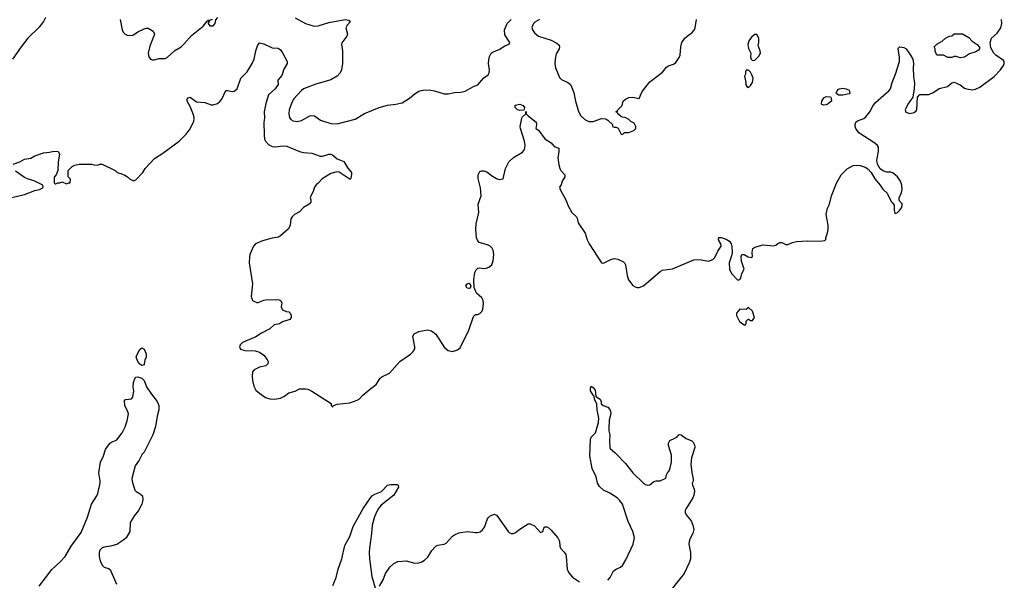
# Model space of a CAD drawing. Header units: inches. Extents: x 1793441 to 1900654, y 320892 to 470514.
# Tile 80 of 99: x 1861765 to 1871149, y 421245 to 426588. Entities that reach past the tile are written whole.
import ezdxf

# ---------------------------------------------------------------- set-up
doc = ezdxf.new("R2010")
doc.units = ezdxf.units.IN
doc.header["$MEASUREMENT"] = 0
doc.layers.add('B8462', color=7, linetype='Continuous')
doc.layers.add('B8472', color=7, linetype='Continuous')

msp = doc.modelspace()

# ---------------------------------------------------------------- linework, layer by layer
at = {"layer": 'B8462', "color": 5}
for points, elevation in [([(1862010.5, 426610), (1861990.5, 426570), (1861950, 426517), (1861843.1, 426410), (1861778.9, 426330), (1861694.6, 426210)], 320), ([(1862721, 426590), (1862741, 426490), (1862751, 426470), (1862771.3, 426450), (1862790, 426440.7), (1862830, 426437.3), (1862850, 426444), (1862889.6, 426470.4), (1862950, 426501), (1862970, 426506), (1862990, 426506), (1863038, 426478), (1863050.8, 426450), (1863004.7, 426335.3), (1862988.2, 426270), (1862994.4, 426234.4), (1863012.5, 426212.5), (1863030, 426204), (1863050, 426204), (1863090, 426216.3), (1863150, 426217.3), (1863170, 426227.7), (1863244.6, 426295.4), (1863302.7, 426330), (1863330, 426353), (1863402.6, 426437.4), (1863512.8, 426527.2), (1863550, 426574.8), (1863558, 426578), (1863566, 426574), (1863562, 426582), (1863565.2, 426590)], 340), ([(1863602, 426590), (1863578, 426582), (1863561.4, 426558.6), (1863560.7, 426550), (1863578, 426530), (1863610, 426530.5), (1863627.3, 426550), (1863633.6, 426586.4), (1863652.7, 426610)], 340), ([(1864390, 426604.6), (1864490.2, 426550.2), (1864570, 426525.5), (1864610, 426530.2), (1864710, 426562.4), (1864868.1, 426588.1), (1864902.5, 426582.5), (1864918.8, 426570), (1864886.1, 426533.9), (1864873.7, 426510), (1864889, 426450), (1864882.6, 426430), (1864833.9, 426366.1), (1864831.5, 426350), (1864842, 426290), (1864840.8, 426170), (1864831.6, 426110), (1864817.8, 426082.2), (1864789.3, 426050.7), (1864730, 426015.4), (1864585.6, 425974.4), (1864470, 425928.4), (1864450, 425912.8), (1864375.4, 425830), (1864353.8, 425790), (1864332.8, 425727.2), (1864329.2, 425690), (1864335.4, 425655.4), (1864350, 425636), (1864370, 425623.6), (1864410, 425618.4), (1864450, 425626.7), (1864529.6, 425670), (1864550, 425674), (1864573, 425670), (1864630.9, 425630.9), (1864650, 425622.9), (1864730, 425598), (1864790, 425596.5), (1864961.7, 425638.3), (1865050, 425694.3), (1865190, 425750.4), (1865270, 425772.2), (1865350, 425781.6), (1865410, 425794.9), (1865481.1, 425838.9), (1865534.9, 425885.1), (1865570, 425906.7), (1865590, 425913.7), (1865630, 425918.7), (1865683.9, 425916.1), (1865718, 425910), (1865810, 425881.6), (1865850, 425882), (1865910, 425893.4), (1865970, 425895.5), (1866010, 425904.9), (1866090, 425950.7), (1866130, 425966.8), (1866190, 426034), (1866230, 426062.8), (1866239.3, 426080.7), (1866243.6, 426110), (1866234.3, 426170), (1866235.2, 426204.8), (1866242.8, 426237.2), (1866259.5, 426270), (1866277.1, 426282.9), (1866334.9, 426305.1), (1866390, 426338), (1866430, 426354), (1866435.3, 426370), (1866390, 426442), (1866384.2, 426490), (1866411.8, 426550), (1866449.7, 426590.3)], 340), ([(1866718.8, 426590), (1866675.5, 426564.5), (1866661, 426550), (1866647.5, 426512.5), (1866650.8, 426490), (1866670, 426462.8), (1866710.4, 426430.4), (1866830, 426392.4), (1866884.7, 426364.7), (1866905.5, 426345.5), (1866910.4, 426330), (1866907.7, 426310), (1866878.4, 426261.6), (1866867.1, 426212.9), (1866864.4, 426170), (1866870.4, 426130), (1866910, 426036), (1866930, 426018.8), (1866990, 425990.4), (1867010, 425973), (1867024.9, 425950), (1867045.3, 425890), (1867061.3, 425810), (1867091.8, 425711.8), (1867111.8, 425671.8), (1867150, 425638), (1867190, 425618), (1867230, 425617.3), (1867310, 425644.7), (1867350, 425642), (1867371.1, 425631.1), (1867414, 425590), (1867414, 425570), (1867430, 425562), (1867450, 425562), (1867470, 425554), (1867498, 425498), (1867510, 425494), (1867528.4, 425511.6), (1867571.6, 425511.6), (1867618, 425530), (1867638, 425550), (1867638, 425570), (1867620.4, 425600.4), (1867590, 425618), (1867570, 425638), (1867536.4, 425656.4), (1867510, 425658), (1867490, 425668), (1867466, 425690), (1867462, 425702), (1867446, 425710), (1867462, 425718), (1867466, 425730), (1867508, 425770), (1867518, 425810), (1867538, 425830), (1867570, 425846), (1867610, 425850.6), (1867670, 425838), (1867696.6, 425903.4), (1867770, 425996.3), (1867891.1, 426088.9), (1867930, 426134), (1867950, 426146.8), (1867997.5, 426162.5), (1868019.6, 426180.4), (1868051.6, 426228.4), (1868059.5, 426250), (1868065.1, 426330), (1868077, 426370), (1868105.1, 426410), (1868127.9, 426432.1), (1868175.5, 426464.5), (1868193.1, 426486.9), (1868203.5, 426510), (1868214, 426590)], 340), ([(1861701.2, 425210), (1861766.7, 425233.3), (1861810, 425258), (1861872.3, 425267.7), (1861908.7, 425290), (1861990, 425317.3), (1862050, 425324.7), (1862090, 425336), (1862130, 425331), (1862144.7, 425310), (1862130.9, 425229.1), (1862126.8, 425150), (1862110.9, 425109.1), (1862091.6, 425088.4), (1862092.7, 425032.7), (1862103.6, 425023.6), (1862110, 425022), (1862128.4, 425031.6), (1862147.3, 425032.7), (1862170, 425042), (1862210, 425022), (1862234, 425034), (1862246, 425034), (1862247.3, 425067.3), (1862226, 425090), (1862228, 425150), (1862266, 425190), (1862290, 425202), (1862330, 425211.3), (1862450, 425211.3), (1862470, 425204.7), (1862510, 425202), (1862530, 425212), (1862550, 425212), (1862674, 425150), (1862694, 425130), (1862730, 425122), (1862765.4, 425105.4), (1862790.9, 425090.9), (1862810, 425072), (1862850, 425052), (1862870, 425062), (1862938, 425130), (1862962, 425170), (1863050, 425264.7), (1863130, 425314.8), (1863284, 425430), (1863347.8, 425492.2), (1863382.6, 425537.4), (1863423.3, 425616.7), (1863428.4, 425650), (1863425.4, 425670), (1863394, 425754), (1863361.3, 425810), (1863362.4, 425830), (1863370, 425844), (1863390, 425850.4), (1863450, 425804.9), (1863530, 425797.6), (1863590, 425777.1), (1863610, 425774.9), (1863650, 425790.4), (1863672.7, 425807.3), (1863690.8, 425829.2), (1863730, 425914), (1863750, 425913.4), (1863790, 425902.4), (1863810, 425906.4), (1863838.4, 425930), (1863871, 426029), (1863931.6, 426090), (1863980.7, 426170), (1863998.4, 426210), (1864014.7, 426290), (1864030, 426338), (1864050, 426366), (1864090, 426356.3), (1864170, 426318.8), (1864225.2, 426314.8), (1864238, 426310), (1864250, 426301), (1864270, 426271.3), (1864314, 426190), (1864314.8, 426170), (1864283.4, 426116.6), (1864263.4, 426056.6), (1864224.7, 426010), (1864228, 425970), (1864198.3, 425930), (1864137.4, 425870), (1864110.3, 425790), (1864093.7, 425710), (1864096.5, 425650), (1864093.1, 425610), (1864093.4, 425490), (1864099.5, 425450), (1864108.7, 425428.7), (1864137, 425397), (1864170, 425378.4), (1864205.4, 425374.6), (1864270, 425385.5), (1864310, 425383), (1864431.3, 425330), (1864470, 425321.3), (1864550, 425317.1), (1864627.5, 425287.5), (1864651.5, 425288.5), (1864710, 425305.3), (1864730, 425306), (1864750, 425296.3), (1864790, 425262.4), (1864855.1, 425235.1), (1864891.4, 425171.4), (1864926.8, 425130), (1864926.4, 425113.6), (1864922, 425078), (1864914, 425066), (1864810, 425135.6), (1864790, 425138), (1864730, 425120.5), (1864649.1, 425070.9), (1864610.3, 425029.7), (1864590, 425015.1), (1864573.4, 424990), (1864560.2, 424950), (1864538.4, 424910), (1864533.4, 424890), (1864538.8, 424870), (1864538, 424850), (1864524.7, 424830), (1864470, 424797.6), (1864430, 424757.6), (1864384, 424730), (1864360.7, 424710), (1864350.4, 424689.6), (1864343.6, 424630), (1864325.2, 424594.8), (1864251.2, 424528.8), (1864230, 424515.8), (1864170, 424506.3), (1864080.2, 424479.8), (1864010.6, 424450), (1863994, 424430), (1863959.5, 424350), (1863953.4, 424326.6), (1863950.3, 424270), (1863983.8, 424070), (1863970.8, 423950), (1863984.7, 423910), (1864030, 423887.7), (1864090, 423913.4), (1864110, 423916.3), (1864210, 423920.5), (1864237.1, 423917.1), (1864251.3, 423910), (1864264.7, 423890), (1864258, 423850), (1864270, 423822), (1864305.4, 423805.4), (1864330, 423802), (1864345.4, 423785.4), (1864351.3, 423770), (1864351.3, 423750), (1864338, 423730), (1864270, 423709), (1864242, 423690), (1864190, 423679), (1864150, 423642.7), (1864070, 423601.6), (1864014.6, 423565.4), (1863886.8, 423510), (1863867.3, 423490), (1863860.7, 423470), (1863868.6, 423448.6), (1863910, 423436.3), (1864010, 423433), (1864050, 423420.5), (1864090.7, 423390), (1864124, 423350), (1864134, 423330), (1864130, 423309), (1864110, 423289.3), (1864050, 423276.2), (1863998.8, 423250), (1863984, 423230), (1863979.3, 423190), (1863983.1, 423150), (1863996.1, 423096.1), (1864016.7, 423056.7), (1864050, 423027.3), (1864108.4, 422988.4), (1864150, 422974.9), (1864192.3, 422972.3), (1864250, 422981.1), (1864290, 422999.5), (1864330, 423030.4), (1864390, 423046.4), (1864430, 423068.4), (1864490, 423070.5), (1864510, 423067.7), (1864550, 423047.7), (1864732, 422930), (1864734, 422910), (1864750, 422894), (1864753.6, 422906.4), (1864764.7, 422915.3), (1864790, 422922.8), (1864910, 422935.5), (1864980.1, 422959.9), (1865004.4, 422975.6), (1865036.2, 423010), (1865110, 423074), (1865160.7, 423110), (1865200.7, 423170), (1865215.6, 423184.4), (1865290, 423217.6), (1865388.9, 423331.1), (1865490, 423400.9), (1865515.1, 423424.9), (1865529.7, 423450), (1865532, 423470), (1865512, 423570), (1865524.8, 423595.2), (1865570, 423617.3), (1865650, 423632.2), (1865690, 423623), (1865730.2, 423590.2), (1865810, 423465.5), (1865850, 423434.4), (1865890, 423426.4), (1865909.7, 423430.3), (1865938.9, 423441.1), (1865961.3, 423458.7), (1865999.5, 423540.5), (1866042.3, 423617.7), (1866090, 423758), (1866110, 423778), (1866130, 423778.8), (1866150, 423787.3), (1866170, 423807.3), (1866177.4, 423830), (1866183.9, 423883.9), (1866181.6, 423910), (1866170, 423936), (1866120.1, 423980.1), (1866095.3, 424035.3), (1866092.4, 424107.6), (1866103.3, 424176.7), (1866115.9, 424204.1), (1866130, 424218.8), (1866150, 424223), (1866190, 424217.1), (1866210, 424220.5), (1866235.3, 424230), (1866264, 424250), (1866277.2, 424290), (1866283.7, 424350), (1866278, 424390), (1866269.2, 424410), (1866250, 424429.2), (1866223.3, 424443.3), (1866144.7, 424464.7), (1866126.6, 424486.6), (1866119.7, 424510), (1866111.9, 424590), (1866116.4, 424643.6), (1866140.5, 424750), (1866134.7, 424830), (1866163.7, 424910), (1866155.5, 424984.5), (1866133.4, 425073.4), (1866134, 425110), (1866150, 425139.3), (1866170, 425148.5), (1866190, 425146.4), (1866217.2, 425137.2), (1866270, 425094.9), (1866310, 425073), (1866334.5, 425065.5), (1866374, 425070), (1866395.1, 425170), (1866427.9, 425232.1), (1866470, 425274), (1866555.4, 425324.6), (1866575.1, 425350), (1866582, 425390), (1866576.4, 425430), (1866537.6, 425550), (1866536.3, 425570), (1866549.5, 425650.5), (1866557.2, 425662.8), (1866588, 425690), (1866587.3, 425712.7), (1866592, 425710), (1866592, 425690), (1866610.5, 425670), (1866686.7, 425610), (1866690.4, 425589.6), (1866684.7, 425550), (1866710, 425534), (1866770, 425453.4), (1866830, 425414.4), (1866859.9, 425379.9), (1866902.8, 425362.8), (1866904.6, 425330), (1866893.7, 425270), (1866904, 425204), (1866912, 425170), (1866923.1, 425150), (1866960.7, 425110), (1866959.3, 425090), (1866936.4, 425050), (1866924.9, 425015.1), (1866910.6, 424990), (1866914.9, 424970), (1866970, 424870.6), (1866992.3, 424812.3), (1867026.7, 424750), (1867070.3, 424710), (1867077.6, 424697.6), (1867089.1, 424650), (1867152.7, 424552.7), (1867172.6, 424490), (1867192.6, 424450), (1867310.4, 424270.4), (1867330, 424266), (1867398, 424302), (1867430, 424310.3), (1867464.8, 424304.8), (1867520.9, 424280.9), (1867530.2, 424270.2), (1867537.4, 424250), (1867554, 424150), (1867568.6, 424108.6), (1867610, 424054.4), (1867630, 424041.3), (1867650, 424035.8), (1867670, 424034.4), (1867710, 424052.7), (1867870, 424188.9), (1867890, 424199.3), (1867985.8, 424214.2), (1868190, 424300.2), (1868243, 424303), (1868330, 424287.7), (1868370, 424301.3), (1868390, 424322), (1868418.9, 424381.1), (1868449.5, 424430), (1868446.6, 424450), (1868426, 424490), (1868429.5, 424510.5), (1868450, 424510.5), (1868497.3, 424497.3), (1868530, 424476.3), (1868546, 424450), (1868552.8, 424427.2), (1868556.3, 424370), (1868553.2, 424346.8), (1868528.2, 424270), (1868530.5, 424210), (1868547.7, 424170), (1868610, 424106), (1868628.9, 424111.1), (1868636.5, 424123.5), (1868649, 424170), (1868669, 424210), (1868644.7, 424284.7), (1868642, 424330), (1868648.7, 424350), (1868670, 424350.8), (1868707.5, 424327.5), (1868738, 424322), (1868748.7, 424331.3), (1868746, 424370), (1868753.6, 424406.4), (1868770, 424421), (1868850, 424442.8), (1868950, 424433.4), (1868970, 424438.8), (1868990, 424456), (1869010, 424462.8), (1869030, 424462.8), (1869065.5, 424445.5), (1869084.5, 424444.5), (1869130, 424464.9), (1869170, 424473.4), (1869270, 424481), (1869390, 424476), (1869438, 424482), (1869448, 424492), (1869448, 424508), (1869464, 424556), (1869469.3, 424590.7), (1869469.3, 424630), (1869452.7, 424730), (1869463.7, 424790), (1869482, 424830), (1869502.4, 424910), (1869549.6, 425030), (1869592.7, 425110), (1869650, 425167.7), (1869710, 425197.1), (1869750, 425200.5), (1869776.7, 425196.7), (1869822.5, 425182.5), (1869850, 425166), (1869878.8, 425130), (1869914.8, 425070), (1869966.8, 425010), (1869990, 424971.3), (1870000, 424962.5)], 320), ([(1870000, 425145.4), (1869989.5, 425149.5), (1869967, 425167), (1869939.3, 425210), (1869932.7, 425250), (1869949.4, 425330), (1869951.6, 425371.6), (1869939.3, 425390), (1869916, 425410), (1869762.9, 425510), (1869735.6, 425550), (1869728.2, 425570), (1869727.8, 425590), (1869735.1, 425610), (1869750, 425623), (1869810, 425647), (1869830, 425660.4), (1869868.2, 425710), (1869896.8, 425763.2), (1869921.9, 425798.1), (1870000, 425867.7)], 320), ([(1861690, 424893.4), (1861810, 424923), (1861910, 424959.1), (1861952.1, 424967.9), (1861978, 424982), (1861988, 424990), (1861986, 425010), (1861910, 425049), (1861838, 425070), (1861810, 425084), (1861724.4, 425144.4)], 320), ([(1861950, 421190.2), (1862071.1, 421348.9), (1862150, 421419.7), (1862196.8, 421470), (1862255.5, 421570), (1862350, 421700.9), (1862410, 421846.4), (1862449.8, 421970), (1862500.4, 422050), (1862508, 422072), (1862530.6, 422170), (1862531.1, 422191.1), (1862517.7, 422270), (1862533.3, 422370), (1862562.8, 422430), (1862583.5, 422490), (1862610, 422532.2), (1862630, 422554.4), (1862650, 422568.4), (1862670, 422573), (1862690, 422584.9), (1862742, 422650), (1862770, 422706), (1862790, 422764.7), (1862800.5, 422830), (1862795.8, 422850), (1862768.3, 422910), (1862763.8, 422956.2), (1862772, 422968), (1862830, 422974), (1862842, 422990), (1862851.1, 423050), (1862847.3, 423090), (1862850, 423131), (1862865.6, 423174.4), (1862870, 423179.3), (1862890, 423183.6), (1862928, 423170), (1862951.7, 423150), (1862974.4, 423090), (1863019.5, 423019.5), (1863075.3, 422950), (1863090.3, 422910), (1863090.3, 422869.7), (1863075.5, 422810), (1863059.1, 422710), (1863032.7, 422630), (1862950, 422466), (1862932.3, 422447.7), (1862904.9, 422390), (1862865.4, 422334.6), (1862834, 422214), (1862835.3, 422190), (1862862.2, 422102.2), (1862874, 422090), (1862913, 422070), (1862933.7, 422050), (1862937.3, 422010), (1862927.9, 421970), (1862896.5, 421910), (1862858.5, 421861.5), (1862826.3, 421810), (1862818.9, 421790), (1862814, 421710), (1862779.3, 421650), (1862758, 421630), (1862690, 421585.1), (1862630, 421569.6), (1862570, 421562), (1862550, 421554.5), (1862530, 421533.2), (1862522, 421510), (1862521, 421470), (1862531.3, 421430), (1862551, 421390), (1862570, 421371), (1862610, 421358), (1862626.8, 421346.8), (1862688.8, 421208.8)], 280), ([(1867370, 421244.4), (1867391.3, 421270), (1867424.9, 421335.1), (1867448.8, 421351.2), (1867490.9, 421369.1), (1867510, 421385.5), (1867540.7, 421439.3), (1867612.4, 421587.6), (1867623, 421650), (1867609.7, 421710), (1867564.1, 421804.1), (1867509.8, 421970), (1867485.5, 422005.5), (1867459.8, 422030), (1867390, 422076.1), (1867330, 422103.8), (1867290, 422138.3), (1867271.9, 422170), (1867258.2, 422230), (1867220.5, 422310), (1867199.2, 422430), (1867204.2, 422590), (1867211.8, 422610), (1867251.5, 422650), (1867282.7, 422750), (1867285.6, 422790), (1867268.7, 422870), (1867264.4, 422924.4), (1867244.2, 422970), (1867240.4, 423000.4), (1867230, 423009), (1867206.6, 423050), (1867204.8, 423075.2), (1867210, 423094), (1867230, 423081), (1867250, 423058), (1867256.3, 422996.3), (1867297.6, 422970), (1867306.4, 422950), (1867306, 422926), (1867324.7, 422910), (1867370, 422894.9), (1867390, 422873), (1867396.4, 422856.4), (1867399, 422830), (1867383.2, 422770), (1867380.4, 422690), (1867380.7, 422670), (1867390.3, 422630.3), (1867385.2, 422574.8), (1867390, 422502.8), (1867440.9, 422460.9), (1867539.1, 422359.1), (1867610, 422270.5), (1867710, 422170.7), (1867730, 422156.3), (1867750, 422150.7), (1867770, 422154.8), (1867810, 422186), (1867831.1, 422191.1), (1867870, 422192), (1867922, 422218), (1867928, 422250), (1867938, 422270), (1867953.6, 422286.4), (1867964.7, 422315.3), (1867977.2, 422370), (1867978, 422438), (1867948.7, 422530), (1867948.9, 422551.1), (1867962, 422578), (1868010, 422598), (1868028, 422610), (1868050, 422634), (1868070, 422631.3), (1868116.8, 422596.8), (1868170, 422574.8), (1868182.5, 422562.5), (1868195.8, 422535.8), (1868198.9, 422510), (1868167.7, 422412.3), (1868162.3, 422350), (1868171.5, 422271.5), (1868184.9, 422210), (1868184, 422190), (1868174, 422170), (1868176.3, 422150), (1868194.2, 422114.2), (1868195.8, 422090), (1868190, 422057.2), (1868179, 422030), (1868116.4, 421930), (1868108.2, 421910), (1868108, 421890), (1868117.1, 421870), (1868163.1, 421810), (1868179.5, 421770), (1868188.7, 421730), (1868181.7, 421690), (1868149, 421630), (1868140.8, 421590), (1868157.6, 421510), (1868159, 421450), (1868146.5, 421410), (1868098.2, 421310), (1867971.1, 421150)], 280), ([(1864750, 421195.5), (1864779.8, 421270), (1864799.2, 421350), (1864835.1, 421450), (1864864.1, 421575.9), (1864910, 421661.6), (1864943.3, 421756.7), (1865038.8, 421930), (1865108.2, 422031.8), (1865127.9, 422052.1), (1865150, 422065.3), (1865213.2, 422090), (1865270, 422150.7), (1865302.5, 422157.5), (1865358, 422158), (1865370.9, 422150.9), (1865373.7, 422133.7), (1865330, 422056.2), (1865210, 421961.3), (1865184.6, 421930), (1865165.1, 421894.9), (1865146.5, 421850), (1865122.6, 421770), (1865118.3, 421690), (1865098, 421550), (1865094.9, 421510), (1865098.9, 421450), (1865120.7, 421280.7), (1865158, 421150)], 280), ([(1865194.5, 421190), (1865229.6, 421250), (1865251.8, 421308.2), (1865292.8, 421370), (1865330, 421405.3), (1865370, 421424.6), (1865448.6, 421431.4), (1865530, 421407.7), (1865569.7, 421410.3), (1865590, 421417.6), (1865622.5, 421437.5), (1865654.7, 421465.3), (1865693, 421530), (1865729.8, 421570.2), (1865750, 421579.5), (1865810, 421590.4), (1865830, 421599.5), (1865890, 421665.3), (1865910, 421677), (1865950, 421695.8), (1866030, 421710.6), (1866110, 421699.3), (1866130, 421699.3), (1866153.4, 421706.6), (1866175.9, 421724.1), (1866194.7, 421750), (1866222.3, 421830), (1866230, 421841.3), (1866250, 421858.3), (1866290, 421874), (1866310, 421864.4), (1866322, 421850), (1866420.5, 421710), (1866430, 421699.1), (1866450, 421690.4), (1866470, 421690.4), (1866490, 421699.3), (1866530, 421730.6), (1866610, 421781.6), (1866630, 421783.1), (1866670, 421764.2), (1866730, 421699.1), (1866749.4, 421710.6), (1866759.5, 421740.5), (1866770, 421754), (1866790, 421753), (1866810, 421740.7), (1866830, 421724), (1866894, 421650), (1866910, 421618), (1866913.7, 421570), (1866920.4, 421550), (1866953.7, 421513.7), (1866968.5, 421490), (1866973.7, 421470), (1866982.6, 421350), (1866997.4, 421317.4), (1867034.7, 421274.7), (1867100.7, 421230)], 280)]:
    msp.add_lwpolyline(points, dxfattribs=dict(at, elevation=elevation))
for points, elevation in [([(1868790, 426446), (1868770, 426446), (1868739.6, 426420.4), (1868712.7, 426387.3), (1868706, 426350), (1868710, 426314), (1868734, 426270), (1868731.3, 426230), (1868738, 426210), (1868750, 426198), (1868770, 426201), (1868810, 426241), (1868824, 426270), (1868822, 426290), (1868802, 426342), (1868808, 426370), (1868808, 426410)], 340), ([(1868710, 426106), (1868690, 426106), (1868682, 426090), (1868682, 426070), (1868672, 426050), (1868684.7, 425990), (1868685.4, 425965.4), (1868694, 425950), (1868710, 425942), (1868730, 425962), (1868748.7, 425990), (1868754, 426030), (1868743.1, 426063.1), (1868730, 426086)], 340), ([(1869568.4, 425868.4), (1869547.3, 425887.3), (1869555.3, 425910), (1869570, 425924.7), (1869578, 425930), (1869610, 425935.5), (1869642, 425930), (1869670, 425916.3), (1869676.3, 425890), (1869670, 425881.2), (1869610, 425869.2)], 320), ([(1866530, 425722), (1866510, 425729.2), (1866486.6, 425750), (1866486.8, 425773.2), (1866530, 425782.8), (1866564.7, 425770), (1866574.8, 425750), (1866570, 425726)], 320), ([(1869430, 425772.7), (1869410, 425779), (1869406.5, 425786.5), (1869410, 425810.6), (1869430, 425842.8), (1869450, 425854.8), (1869492, 425852), (1869499.6, 425839.6), (1869502, 425810), (1869470, 425786), (1869450, 425776)], 320), ([(1866050, 424025.2), (1866028.7, 424030), (1866017.2, 424050), (1866030, 424071), (1866050, 424078), (1866066, 424050), (1866058, 424030)], 320), ([(1868710, 423846), (1868690, 423826), (1868630, 423828), (1868598, 423790), (1868596, 423770), (1868626.8, 423710), (1868670, 423678), (1868682, 423678), (1868688.4, 423691.6), (1868690, 423714), (1868706, 423730), (1868710, 423732), (1868730, 423722), (1868750, 423722), (1868768, 423750), (1868748, 423810)], 320), ([(1862930, 423293.3), (1862910, 423304.8), (1862889.8, 423330), (1862875.1, 423370), (1862879.7, 423390), (1862910, 423444), (1862930, 423461), (1862950, 423447.3), (1862970, 423402), (1862970.2, 423370), (1862957.4, 423342.6), (1862950, 423304), (1862943.4, 423296.6)], 280)]:
    msp.add_lwpolyline(points, close=True, dxfattribs=dict(at, elevation=elevation))
at = {"layer": 'B8472', "color": 5, "elevation": 320}
for points in [[(1870000, 425867.7), (1870047.6, 425910), (1870063, 425930), (1870078.9, 425990), (1870110.7, 426069.3), (1870149.7, 426190), (1870151.5, 426231.5), (1870136, 426310), (1870140.1, 426319.9), (1870148.7, 426330), (1870154, 426330), (1870190, 426323), (1870214.8, 426310), (1870256, 426250), (1870277.3, 426210), (1870284, 426170), (1870280.5, 426130), (1870283.4, 426043.4), (1870294.4, 425985.6), (1870290.8, 425930), (1870278, 425850), (1870230, 425784), (1870204, 425730), (1870210, 425706), (1870250, 425693.4), (1870290, 425703), (1870310, 425718), (1870315.1, 425730), (1870322, 425850), (1870344.7, 425875.3), (1870430, 425876), (1870450, 425882.8), (1870468, 425890), (1870529.3, 425930.7), (1870608, 425950), (1870650, 425984.7), (1870670, 425992), (1870730, 425966), (1870770, 425936), (1870790, 425927.3), (1870850, 425919.3), (1870875.3, 425924.7), (1870915.8, 425944.2), (1871052.2, 426047.8), (1871112.3, 426110), (1871141.2, 426150), (1871149.2, 426170), (1871149, 426190), (1871140.2, 426200.2), (1871068, 426250), (1871048, 426270), (1871020.4, 426320.4), (1871015.3, 426370), (1871028.7, 426410), (1871081.2, 426458.8), (1871115.1, 426510), (1871124.5, 426550), (1871122.7, 426590)], [(1870000, 424962.5), (1870033.2, 424933.2), (1870070, 424854), (1870083.6, 424843.6), (1870098.8, 424818.8), (1870098.8, 424770), (1870104.5, 424744.5), (1870110, 424741), (1870130, 424750.8), (1870150, 424768), (1870170, 424796), (1870175.9, 424815.9), (1870174.2, 424834.2), (1870154.6, 424854.6), (1870148, 424870), (1870148, 424890), (1870170, 424942), (1870174.5, 424970), (1870171.8, 425011.8), (1870159.3, 425050), (1870130, 425089), (1870090, 425125.2), (1870066.8, 425133.2), (1870030, 425134), (1870000, 425145.4)]]:
    msp.add_lwpolyline(points, dxfattribs=at)
msp.add_lwpolyline([(1870730, 426224), (1870690, 426235.3), (1870670, 426235.3), (1870650, 426228.7), (1870610, 426228.7), (1870570, 426249), (1870506, 426250), (1870489, 426289), (1870488.7, 426310), (1870482, 426330), (1870504.7, 426355.3), (1870558, 426382), (1870590, 426412), (1870628.4, 426431.6), (1870650, 426434), (1870670, 426454), (1870750, 426452), (1870810, 426418), (1870843.5, 426383.5), (1870892, 426350), (1870912.7, 426327.3), (1870914, 426310), (1870903.6, 426296.4), (1870878, 426282), (1870816.8, 426263.2), (1870770, 426229)], close=True, dxfattribs=at)

doc.saveas('drawing.dxf')
